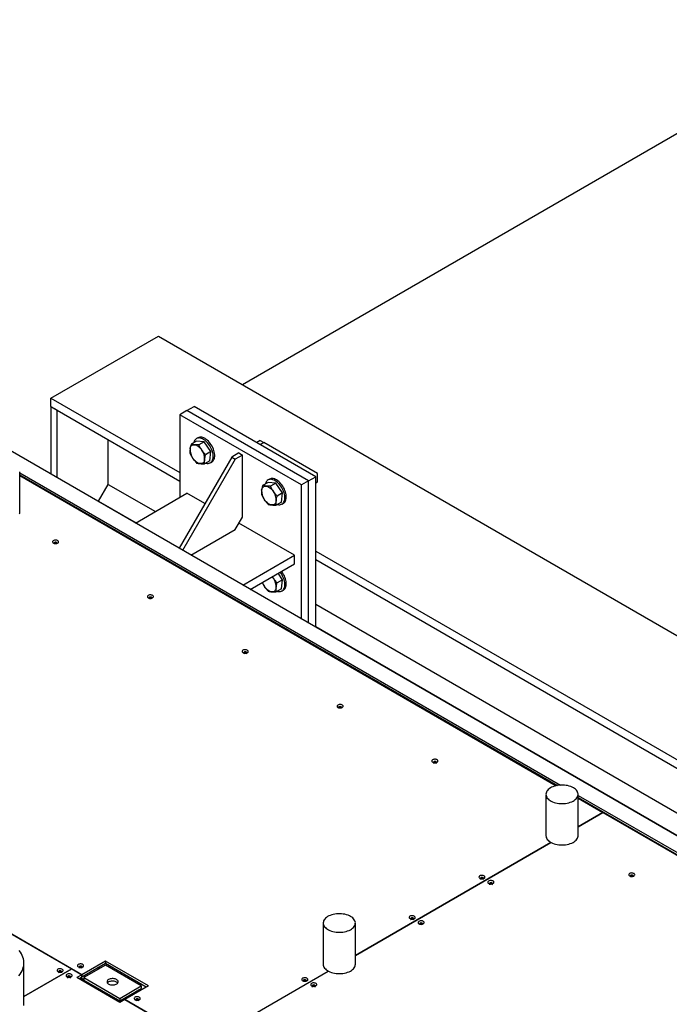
# Model space of a CAD drawing. Header units: millimetres. Extents: x 0 to 841, y 0 to 594.
# Tile 86 of 111: x 723 to 746, y 363 to 399. Entities that reach past the tile are written whole.
import ezdxf

# ---------------------------------------------------------------- set-up
doc = ezdxf.new("R2010")
doc.units = ezdxf.units.MM
doc.layers.add('TRAIT-FORT', color=4, linetype='Continuous', lineweight=25)

msp = doc.modelspace()

# ---------------------------------------------------------------- linework, layer by layer
at = {"layer": 'TRAIT-FORT', "color": 4, "linetype": 'Continuous', "lineweight": 25}
for p, q in [((753.847, 398.585), (731.149, 385.482)), ((724.273, 384.999), (728.13, 387.225)), ((728.13, 387.225), (774.799, 360.284)), ((724.273, 384.999), (728.902, 382.327)), ((724.273, 384.694), (724.273, 384.999)), ((724.273, 384.694), (724.479, 384.576)), ((724.273, 384.694), (724.273, 382.266)), ((724.273, 384.694), (728.902, 382.022)), ((724.479, 384.576), (724.479, 382.148)), ((729.159, 384.554), (729.416, 384.702)), ((733.787, 382.179), (729.416, 384.702)), ((761.426, 360.818), (720.427, 384.487)), ((729.159, 384.554), (728.902, 384.405)), ((733.273, 381.882), (728.902, 384.405)), ((728.902, 384.405), (728.902, 381.436)), ((733.53, 382.03), (729.159, 384.554)), ((726.333, 381.905), (726.333, 383.505)), ((729.551, 383.577), (729.5, 383.547)), ((729.498, 383.461), (729.305, 383.349)), ((729.78, 383.433), (729.498, 383.461)), ((729.78, 383.433), (729.586, 383.322)), ((730.021, 383.08), (729.78, 383.433)), ((731.794, 383.478), (731.666, 383.403)), ((731.794, 383.478), (731.923, 383.403)), ((731.923, 383.403), (731.794, 383.329)), ((733.851, 382.29), (731.923, 383.403)), ((730.766, 382.884), (728.875, 379.609)), ((730.894, 382.81), (729.004, 379.535)), ((730.021, 383.08), (729.828, 382.969)), ((729.981, 382.755), (730.021, 383.08)), ((731.023, 383.032), (730.766, 382.884)), ((730.766, 382.884), (730.894, 382.81)), ((731.151, 382.958), (730.894, 382.81)), ((731.023, 383.032), (731.151, 382.958)), ((731.151, 380.731), (731.151, 382.958)), ((729.981, 382.755), (729.788, 382.643)), ((730, 382.681), (730.052, 382.71)), ((723.149, 380.872), (723.149, 382.357)), ((723.149, 382.321), (742.573, 371.108)), ((723.149, 382.247), (742.466, 371.096)), ((723.149, 382.217), (742.428, 371.088)), ((732.123, 382.092), (732.071, 382.062)), ((733.53, 382.03), (733.787, 382.179)), ((733.787, 376.774), (733.787, 382.179)), ((733.851, 381.993), (733.851, 382.29)), ((725.986, 381.304), (726.333, 381.905)), ((726.333, 381.905), (728.023, 380.929)), ((732.07, 381.977), (731.876, 381.865)), ((732.351, 381.949), (732.07, 381.977)), ((732.351, 381.949), (732.157, 381.837)), ((732.592, 381.596), (732.351, 381.949)), ((733.53, 382.03), (733.273, 381.882)), ((733.273, 377.071), (733.273, 381.882)), ((733.53, 376.922), (733.53, 382.03)), ((733.787, 381.956), (733.851, 381.993)), ((727.306, 380.515), (729.159, 381.585)), ((729.801, 381.214), (729.159, 381.585)), ((732.592, 381.596), (732.399, 381.484)), ((732.553, 381.27), (732.592, 381.596)), ((725.963, 381.291), (725.986, 381.304)), ((725.986, 381.304), (727.329, 380.528)), ((732.553, 381.27), (732.359, 381.159)), ((732.571, 381.196), (732.623, 381.226)), ((730.894, 380.286), (731.151, 380.731)), ((733.016, 379.358), (731.023, 380.508)), ((729.299, 379.365), (730.894, 380.286)), ((731.163, 378.289), (733.016, 379.358)), ((733.016, 379.054), (733.016, 379.358)), ((733.787, 379.507), (765.8, 361.026)), ((731.427, 378.136), (733.016, 379.054)), ((733.787, 379.202), (765.8, 360.722)), ((732.263, 378.535), (732.224, 378.597)), ((732.592, 378.478), (732.43, 378.716)), ((732.592, 378.478), (732.399, 378.366)), ((732.553, 378.153), (732.592, 378.478)), ((732.553, 378.153), (732.359, 378.041)), ((732.571, 378.079), (732.623, 378.108)), ((733.787, 377.602), (764.922, 359.628)), ((733.787, 376.801), (764.227, 359.228)), ((725.385, 364.303), (711.364, 372.397)), ((711.364, 372.394), (725.018, 364.512)), ((742.054, 370.777), (742.054, 369.292)), ((743.209, 369.292), (743.209, 370.777)), ((743.209, 370.741), (755.25, 363.79)), ((743.209, 370.667), (755.143, 363.777)), ((743.209, 370.637), (744.096, 370.125)), ((743.209, 369.613), (744.096, 370.125)), ((744.096, 370.125), (743.209, 369.613)), ((744.096, 370.125), (755.105, 363.77)), ((744.096, 370.125), (744.096, 370.125)), ((735.208, 364.995), (742.234, 369.05)), ((742.234, 369.05), (735.208, 364.995)), ((734.054, 366.158), (734.054, 364.673)), ((735.208, 364.673), (735.208, 366.158)), ((726.229, 364.79), (725.385, 364.303)), ((727.771, 363.9), (726.229, 364.79)), ((726.229, 364.79), (726.229, 364.701)), ((723.302, 363.241), (723.302, 364.725)), ((723.302, 363.521), (725.018, 364.512)), ((725.018, 364.512), (723.302, 363.521)), ((725.018, 364.512), (725.382, 364.302)), ((725.018, 364.512), (725.018, 364.512)), ((726.229, 364.701), (725.385, 364.214)), ((726.228, 364.642), (725.457, 364.197)), ((726.001, 364.51), (725.949, 364.54)), ((726.033, 364.529), (725.981, 364.558)), ((727.514, 363.9), (726.228, 364.642)), ((727.694, 363.855), (726.229, 364.701)), ((729.698, 361.813), (734.233, 364.432)), ((725.382, 364.302), (725.2, 364.197)), ((726.743, 363.306), (725.2, 364.197)), ((725.382, 364.213), (725.277, 364.152)), ((725.306, 364.169), (726.772, 363.323)), ((725.457, 364.119), (725.338, 364.187)), ((725.382, 364.302), (725.382, 364.213)), ((725.385, 364.214), (725.382, 364.216)), ((725.385, 364.214), (725.385, 364.303)), ((725.457, 364.197), (725.457, 364.108)), ((725.457, 364.197), (726.743, 363.454)), ((725.457, 364.108), (726.743, 363.365)), ((725.512, 364.228), (725.461, 364.258)), ((726.743, 363.454), (727.514, 363.9)), ((726.743, 363.365), (727.514, 363.811)), ((727.771, 363.9), (726.927, 363.413)), ((727.415, 363.694), (727.363, 363.724)), ((727.447, 363.712), (727.395, 363.742)), ((727.514, 363.9), (727.514, 363.811)), ((726.743, 363.454), (726.743, 363.365)), ((726.925, 363.411), (726.743, 363.306)), ((726.804, 363.341), (726.753, 363.371)), ((726.928, 363.411), (726.875, 363.442)), ((726.925, 363.411), (734.526, 359.023)), ((729.698, 361.813), (726.927, 363.413)), ((726.927, 363.41), (726.927, 363.413))]:
    msp.add_line(p, q, dxfattribs=at)
at = {"layer": 'TRAIT-FORT', "color": 4, "linetype": 'Continuous', "lineweight": 25, "flags": 128}
for points in [[(729.716, 383.54), (729.676, 383.556), (729.638, 383.566), (729.6, 383.57), (729.565, 383.568), (729.531, 383.561), (729.501, 383.547), (729.474, 383.528), (729.451, 383.504), (729.431, 383.474), (729.416, 383.44), (729.406, 383.408)], [(729.768, 383.569), (729.728, 383.585), (729.689, 383.596), (729.652, 383.6), (729.616, 383.598), (729.583, 383.591), (729.553, 383.577), (729.551, 383.577)], [(729.833, 382.669), (729.843, 382.666), (729.882, 382.659), (729.918, 382.658), (729.953, 382.662), (729.984, 382.673), (730.013, 382.689), (730.038, 382.711), (730.06, 382.738), (730.077, 382.77), (730.09, 382.806), (730.099, 382.847), (730.103, 382.891), (730.103, 382.937), (730.098, 382.987), (730.088, 383.037), (730.074, 383.089), (730.056, 383.141), (730.034, 383.193), (730.008, 383.244), (729.979, 383.293), (729.947, 383.34), (729.912, 383.383), (729.875, 383.424), (729.837, 383.46), (729.797, 383.491), (729.757, 383.518), (729.716, 383.54)], [(730.052, 382.71), (730.064, 382.719), (730.09, 382.741), (730.111, 382.768), (730.129, 382.8), (730.142, 382.836), (730.15, 382.876), (730.155, 382.92), (730.154, 382.967), (730.149, 383.016), (730.14, 383.067), (730.126, 383.119), (730.108, 383.171), (730.085, 383.223), (730.06, 383.274), (730.03, 383.323), (729.998, 383.369), (729.963, 383.413), (729.927, 383.453), (729.888, 383.489), (729.849, 383.521), (729.808, 383.548), (729.768, 383.569)], [(729.27, 383.178), (729.277, 383.213), (729.288, 383.245), (729.303, 383.271), (729.322, 383.294), (729.345, 383.31), (729.371, 383.322), (729.4, 383.327), (729.431, 383.327)], [(729.431, 383.327), (729.463, 383.321), (729.497, 383.309), (729.531, 383.292), (729.566, 383.27), (729.6, 383.242), (729.632, 383.211), (729.663, 383.175), (729.692, 383.137)], [(729.632, 382.648), (729.6, 382.654), (729.566, 382.666), (729.532, 382.683), (729.497, 382.706), (729.463, 382.733), (729.431, 382.765), (729.4, 382.8), (729.371, 382.839)], [(729.793, 382.797), (729.786, 382.762), (729.775, 382.731), (729.76, 382.704), (729.741, 382.682), (729.718, 382.665), (729.692, 382.654), (729.663, 382.648), (729.632, 382.648)], [(732.339, 382.085), (732.299, 382.101), (732.26, 382.111), (732.223, 382.115), (732.187, 382.114), (732.154, 382.106), (732.124, 382.093), (732.123, 382.092)], [(731.842, 381.694), (731.848, 381.729), (731.859, 381.76), (731.874, 381.787), (731.894, 381.809), (731.916, 381.826), (731.942, 381.837), (731.971, 381.843), (732.002, 381.843)], [(732.288, 382.055), (732.248, 382.071), (732.209, 382.081), (732.171, 382.086), (732.136, 382.084), (732.103, 382.077), (732.072, 382.063), (732.045, 382.044), (732.022, 382.02), (732.003, 381.99), (731.987, 381.956), (731.978, 381.924)], [(732.002, 381.843), (732.035, 381.837), (732.068, 381.825), (732.103, 381.808), (732.137, 381.785), (732.171, 381.758), (732.204, 381.726), (732.234, 381.691), (732.263, 381.652)], [(732.404, 381.185), (732.415, 381.182), (732.453, 381.175), (732.49, 381.173), (732.524, 381.178), (732.555, 381.188), (732.584, 381.205), (732.609, 381.226), (732.631, 381.253), (732.648, 381.285), (732.662, 381.322), (732.67, 381.362), (732.674, 381.406), (732.674, 381.453), (732.669, 381.502), (732.66, 381.553), (732.646, 381.605), (732.627, 381.657), (732.605, 381.709), (732.58, 381.759), (732.55, 381.808), (732.518, 381.855), (732.483, 381.899), (732.446, 381.939), (732.408, 381.975), (732.368, 382.007), (732.328, 382.034), (732.288, 382.055)], [(732.623, 381.226), (732.636, 381.234), (732.661, 381.256), (732.682, 381.283), (732.7, 381.315), (732.713, 381.352), (732.722, 381.392), (732.726, 381.436), (732.726, 381.483), (732.721, 381.532), (732.711, 381.583), (732.697, 381.635), (732.679, 381.687), (732.657, 381.738), (732.631, 381.789), (732.602, 381.838), (732.569, 381.885), (732.535, 381.929), (732.498, 381.969), (732.459, 382.005), (732.42, 382.037), (732.38, 382.063), (732.339, 382.085)], [(732.204, 381.164), (732.171, 381.17), (732.137, 381.182), (732.103, 381.199), (732.069, 381.221), (732.035, 381.249), (732.002, 381.28), (731.971, 381.316), (731.942, 381.354)], [(732.364, 381.313), (732.357, 381.278), (732.346, 381.246), (732.331, 381.219), (732.312, 381.197), (732.289, 381.181), (732.263, 381.169), (732.235, 381.164), (732.204, 381.164)], [(723.148, 380.85), (723.149, 380.872)], [(724.361, 379.796), (724.383, 379.786), (724.408, 379.78), (724.435, 379.778), (724.462, 379.779), (724.488, 379.784), (724.51, 379.793), (724.528, 379.805), (724.541, 379.819), (724.547, 379.835), (724.546, 379.85), (724.538, 379.865), (724.525, 379.879), (724.505, 379.89), (724.481, 379.898), (724.455, 379.903), (724.428, 379.903), (724.401, 379.9), (724.377, 379.893), (724.357, 379.882), (724.341, 379.869), (724.332, 379.854), (724.329, 379.839), (724.334, 379.823), (724.344, 379.808), (724.361, 379.796)], [(724.489, 379.785), (724.491, 379.788), (724.493, 379.799), (724.488, 379.809), (724.477, 379.818), (724.461, 379.824), (724.443, 379.827), (724.424, 379.826), (724.407, 379.822), (724.394, 379.814), (724.386, 379.804), (724.384, 379.793), (724.387, 379.785)], [(732.218, 378.593), (732.234, 378.573), (732.263, 378.535)], [(732.404, 378.067), (732.415, 378.064), (732.453, 378.057), (732.49, 378.055), (732.524, 378.06), (732.555, 378.071), (732.584, 378.087), (732.609, 378.109), (732.631, 378.136), (732.648, 378.168), (732.662, 378.204), (732.67, 378.245), (732.674, 378.289), (732.674, 378.335), (732.669, 378.385), (732.66, 378.435), (732.646, 378.487), (732.627, 378.539), (732.605, 378.591), (732.58, 378.642), (732.55, 378.691), (732.518, 378.738), (732.503, 378.758)], [(732.623, 378.108), (732.636, 378.117), (732.661, 378.138), (732.682, 378.165), (732.7, 378.197), (732.713, 378.234), (732.722, 378.274), (732.726, 378.318), (732.726, 378.365), (732.721, 378.414), (732.711, 378.465), (732.697, 378.517), (732.679, 378.569), (732.657, 378.621), (732.631, 378.671), (732.602, 378.72), (732.569, 378.767), (732.554, 378.787)], [(732.204, 378.046), (732.171, 378.052), (732.137, 378.064), (732.103, 378.081), (732.069, 378.104), (732.035, 378.131), (732.002, 378.163), (731.971, 378.198), (731.942, 378.237)], [(727.768, 377.829), (727.79, 377.819), (727.815, 377.813), (727.842, 377.811), (727.869, 377.812), (727.895, 377.818), (727.917, 377.826), (727.936, 377.838), (727.948, 377.852), (727.954, 377.868), (727.953, 377.884), (727.945, 377.899), (727.931, 377.912), (727.912, 377.923), (727.889, 377.931), (727.862, 377.936), (727.835, 377.936), (727.808, 377.933), (727.784, 377.926), (727.763, 377.915), (727.748, 377.902), (727.739, 377.887), (727.736, 377.872), (727.741, 377.856), (727.751, 377.842), (727.768, 377.829)], [(727.896, 377.818), (727.898, 377.821), (727.9, 377.832), (727.895, 377.842), (727.884, 377.851), (727.868, 377.858), (727.85, 377.86), (727.831, 377.86), (727.814, 377.855), (727.801, 377.847), (727.792, 377.837), (727.791, 377.826), (727.794, 377.818)], [(732.364, 378.195), (732.357, 378.16), (732.346, 378.129), (732.331, 378.102), (732.312, 378.08), (732.289, 378.063), (732.263, 378.052), (732.235, 378.046), (732.204, 378.046)], [(731.175, 375.862), (731.197, 375.853), (731.222, 375.846), (731.249, 375.844), (731.276, 375.845), (731.302, 375.851), (731.324, 375.86), (731.342, 375.871), (731.355, 375.886), (731.361, 375.901), (731.36, 375.917), (731.352, 375.932), (731.338, 375.945), (731.319, 375.957), (731.296, 375.965), (731.269, 375.969), (731.242, 375.97), (731.215, 375.966), (731.191, 375.959), (731.17, 375.949), (731.155, 375.936), (731.146, 375.921), (731.143, 375.905), (731.147, 375.889), (731.158, 375.875), (731.175, 375.862)], [(731.307, 375.862), (731.307, 375.865), (731.302, 375.876), (731.291, 375.885), (731.275, 375.891), (731.257, 375.894), (731.238, 375.893), (731.221, 375.888), (731.208, 375.88), (731.199, 375.87), (731.198, 375.86), (731.203, 375.849), (731.214, 375.84)], [(731.307, 375.818), (731.307, 375.821), (731.302, 375.831), (731.291, 375.84), (731.275, 375.846), (731.257, 375.849), (731.238, 375.848), (731.221, 375.844), (731.208, 375.836), (731.199, 375.826), (731.198, 375.818)], [(734.582, 373.896), (734.604, 373.886), (734.629, 373.88), (734.656, 373.877), (734.683, 373.879), (734.709, 373.884), (734.731, 373.893), (734.749, 373.905), (734.762, 373.919), (734.768, 373.934), (734.767, 373.95), (734.759, 373.965), (734.745, 373.979), (734.726, 373.99), (734.703, 373.998), (734.676, 374.002), (734.649, 374.003), (734.622, 373.999), (734.598, 373.992), (734.577, 373.982), (734.562, 373.969), (734.553, 373.954), (734.55, 373.938), (734.554, 373.923), (734.565, 373.908), (734.582, 373.896)], [(734.71, 373.884), (734.712, 373.887), (734.714, 373.898), (734.709, 373.909), (734.698, 373.918), (734.682, 373.924), (734.664, 373.927), (734.645, 373.926), (734.628, 373.921), (734.615, 373.914), (734.606, 373.904), (734.605, 373.893), (734.608, 373.884)], [(737.989, 371.929), (738.011, 371.919), (738.036, 371.913), (738.063, 371.91), (738.09, 371.912), (738.116, 371.917), (738.138, 371.926), (738.156, 371.938), (738.169, 371.952), (738.175, 371.967), (738.174, 371.983), (738.166, 371.998), (738.152, 372.012), (738.133, 372.023), (738.11, 372.031), (738.083, 372.035), (738.056, 372.036), (738.029, 372.032), (738.005, 372.025), (737.984, 372.015), (737.969, 372.002), (737.96, 371.987), (737.957, 371.971), (737.961, 371.956), (737.972, 371.941), (737.989, 371.929)], [(738.121, 371.929), (738.12, 371.931), (738.116, 371.942), (738.105, 371.951), (738.089, 371.957), (738.071, 371.96), (738.052, 371.959), (738.035, 371.954), (738.022, 371.947), (738.013, 371.937), (738.012, 371.926), (738.017, 371.915), (738.028, 371.907)], [(738.121, 371.884), (738.12, 371.887), (738.116, 371.897), (738.105, 371.907), (738.089, 371.913), (738.071, 371.916), (738.052, 371.915), (738.035, 371.91), (738.022, 371.902), (738.013, 371.892), (738.012, 371.884)], [(743.04, 371.012), (742.994, 371.036), (742.945, 371.057), (742.891, 371.074), (742.835, 371.089), (742.776, 371.099), (742.716, 371.106), (742.655, 371.11), (742.593, 371.109), (742.532, 371.105), (742.472, 371.097), (742.414, 371.085), (742.359, 371.07), (742.306, 371.052), (742.257, 371.03), (742.213, 371.006), (742.173, 370.979), (742.138, 370.95), (742.109, 370.918), (742.086, 370.886), (742.069, 370.851), (742.059, 370.816), (742.055, 370.781), (742.057, 370.746), (742.066, 370.711), (742.081, 370.676), (742.103, 370.643), (742.131, 370.611), (742.164, 370.581), (742.202, 370.554), (742.246, 370.529), (742.294, 370.507), (742.345, 370.487), (742.4, 370.471), (742.458, 370.459), (742.517, 370.45), (742.578, 370.445), (742.639, 370.443), (742.701, 370.446), (742.761, 370.452), (742.82, 370.462), (742.877, 370.475), (742.931, 370.492), (742.982, 370.512), (743.029, 370.535), (743.071, 370.56), (743.109, 370.589), (743.14, 370.619), (743.167, 370.651), (743.187, 370.685), (743.2, 370.719), (743.208, 370.754), (743.209, 370.79), (743.203, 370.825), (743.191, 370.86), (743.172, 370.894), (743.148, 370.926), (743.117, 370.957), (743.081, 370.986), (743.04, 371.012)], [(742.054, 369.292), (742.057, 369.261), (742.066, 369.226), (742.081, 369.192), (742.103, 369.158), (742.131, 369.127), (742.164, 369.097), (742.202, 369.069), (742.246, 369.044), (742.294, 369.022), (742.345, 369.003), (742.4, 368.987), (742.458, 368.974), (742.517, 368.965), (742.578, 368.96), (742.639, 368.959), (742.701, 368.961), (742.761, 368.967), (742.82, 368.977), (742.877, 368.99), (742.931, 369.007), (742.982, 369.027), (743.029, 369.05), (743.071, 369.076), (743.109, 369.104), (743.14, 369.134), (743.167, 369.166), (743.187, 369.2), (743.2, 369.235), (743.208, 369.27), (743.209, 369.292)], [(745.06, 367.847), (745.082, 367.837), (745.107, 367.831), (745.134, 367.828), (745.161, 367.83), (745.187, 367.835), (745.209, 367.844), (745.227, 367.856), (745.24, 367.87), (745.246, 367.885), (745.245, 367.901), (745.237, 367.916), (745.223, 367.93), (745.204, 367.941), (745.18, 367.949), (745.154, 367.953), (745.127, 367.954), (745.1, 367.951), (745.076, 367.943), (745.055, 367.933), (745.04, 367.92), (745.031, 367.905), (745.028, 367.889), (745.033, 367.874), (745.043, 367.859), (745.06, 367.847)], [(739.68, 367.761), (739.701, 367.752), (739.726, 367.745), (739.753, 367.743), (739.781, 367.744), (739.806, 367.75), (739.829, 367.759), (739.847, 367.77), (739.859, 367.784), (739.865, 367.8), (739.865, 367.816), (739.857, 367.831), (739.843, 367.844), (739.824, 367.856), (739.8, 367.864), (739.774, 367.868), (739.747, 367.869), (739.72, 367.865), (739.696, 367.858), (739.675, 367.847), (739.66, 367.834), (739.65, 367.82), (739.648, 367.804), (739.652, 367.788), (739.663, 367.774), (739.68, 367.761)], [(739.811, 367.717), (739.811, 367.719), (739.806, 367.73), (739.795, 367.739), (739.78, 367.745), (739.762, 367.748), (739.743, 367.747), (739.726, 367.743), (739.712, 367.735), (739.704, 367.725), (739.702, 367.717)], [(739.811, 367.761), (739.811, 367.764), (739.806, 367.775), (739.795, 367.784), (739.78, 367.79), (739.762, 367.793), (739.743, 367.792), (739.726, 367.787), (739.712, 367.779), (739.704, 367.769), (739.703, 367.759), (739.707, 367.748), (739.718, 367.739)], [(740.001, 367.576), (740.023, 367.566), (740.048, 367.56), (740.075, 367.557), (740.102, 367.559), (740.128, 367.564), (740.15, 367.573), (740.169, 367.585), (740.181, 367.599), (740.187, 367.614), (740.186, 367.63), (740.178, 367.645), (740.165, 367.659), (740.145, 367.67), (740.122, 367.678), (740.095, 367.682), (740.068, 367.683), (740.041, 367.679), (740.017, 367.672), (739.996, 367.662), (739.981, 367.649), (739.972, 367.634), (739.969, 367.618), (739.973, 367.603), (739.984, 367.588), (740.001, 367.576)], [(740.129, 367.565), (740.131, 367.568), (740.133, 367.578), (740.128, 367.589), (740.117, 367.598), (740.101, 367.604), (740.083, 367.607), (740.064, 367.606), (740.047, 367.602), (740.034, 367.594), (740.026, 367.584), (740.024, 367.573), (740.027, 367.565)], [(745.192, 367.847), (745.192, 367.849), (745.186, 367.86), (745.176, 367.869), (745.16, 367.875), (745.142, 367.878), (745.123, 367.877), (745.106, 367.872), (745.093, 367.865), (745.084, 367.855), (745.083, 367.844), (745.088, 367.833), (745.099, 367.824)], [(740.133, 367.531), (740.133, 367.534), (740.128, 367.544), (740.117, 367.553), (740.101, 367.56), (740.083, 367.563), (740.064, 367.562), (740.047, 367.557), (740.034, 367.549), (740.026, 367.539), (740.024, 367.531)], [(735.039, 366.394), (734.994, 366.417), (734.944, 366.438), (734.891, 366.456), (734.834, 366.47), (734.776, 366.481), (734.715, 366.488), (734.654, 366.491), (734.593, 366.49), (734.532, 366.486), (734.472, 366.478), (734.414, 366.467), (734.358, 366.452), (734.306, 366.433), (734.257, 366.412), (734.212, 366.387), (734.172, 366.36), (734.138, 366.331), (734.109, 366.3), (734.086, 366.267), (734.069, 366.233), (734.058, 366.198), (734.054, 366.162), (734.056, 366.127), (734.065, 366.092), (734.081, 366.058), (734.102, 366.024), (734.13, 365.993), (734.163, 365.963), (734.202, 365.935), (734.245, 365.91), (734.293, 365.888), (734.345, 365.869), (734.4, 365.853), (734.457, 365.84), (734.517, 365.831), (734.578, 365.826), (734.639, 365.825), (734.7, 365.827), (734.761, 365.833), (734.82, 365.843), (734.877, 365.856), (734.931, 365.873), (734.982, 365.893), (735.028, 365.916), (735.071, 365.942), (735.108, 365.97), (735.14, 366), (735.166, 366.032), (735.186, 366.066), (735.2, 366.101), (735.207, 366.136), (735.208, 366.171), (735.202, 366.207), (735.19, 366.241), (735.171, 366.275), (735.147, 366.308), (735.116, 366.339), (735.081, 366.367), (735.039, 366.394)], [(737.173, 366.314), (737.194, 366.304), (737.219, 366.298), (737.246, 366.296), (737.274, 366.297), (737.299, 366.302), (737.322, 366.311), (737.34, 366.323), (737.352, 366.337), (737.358, 366.353), (737.358, 366.368), (737.35, 366.384), (737.336, 366.397), (737.317, 366.408), (737.293, 366.416), (737.267, 366.421), (737.24, 366.421), (737.213, 366.418), (737.189, 366.411), (737.168, 366.4), (737.153, 366.387), (737.143, 366.372), (737.141, 366.357), (737.145, 366.341), (737.156, 366.327), (737.173, 366.314)], [(737.304, 366.269), (737.304, 366.272), (737.299, 366.283), (737.288, 366.292), (737.273, 366.298), (737.255, 366.301), (737.236, 366.3), (737.219, 366.295), (737.205, 366.287), (737.197, 366.278), (737.195, 366.269)], [(737.304, 366.314), (737.304, 366.317), (737.299, 366.327), (737.288, 366.336), (737.273, 366.343), (737.255, 366.345), (737.236, 366.344), (737.219, 366.34), (737.205, 366.332), (737.197, 366.322), (737.196, 366.311), (737.2, 366.301), (737.211, 366.292)], [(737.494, 366.128), (737.516, 366.119), (737.541, 366.113), (737.568, 366.11), (737.595, 366.111), (737.621, 366.117), (737.643, 366.126), (737.662, 366.138), (737.674, 366.152), (737.68, 366.167), (737.679, 366.183), (737.671, 366.198), (737.658, 366.212), (737.638, 366.223), (737.615, 366.231), (737.588, 366.235), (737.561, 366.236), (737.534, 366.232), (737.51, 366.225), (737.489, 366.215), (737.474, 366.202), (737.465, 366.187), (737.462, 366.171), (737.466, 366.155), (737.477, 366.141), (737.494, 366.128)], [(737.622, 366.117), (737.624, 366.12), (737.626, 366.131), (737.621, 366.142), (737.61, 366.151), (737.594, 366.157), (737.576, 366.16), (737.557, 366.159), (737.54, 366.154), (737.527, 366.147), (737.519, 366.137), (737.517, 366.126), (737.52, 366.117)], [(723.12, 364.264), (723.164, 364.321), (723.202, 364.379), (723.234, 364.439), (723.26, 364.5), (723.28, 364.562), (723.294, 364.624), (723.301, 364.686), (723.302, 364.749), (723.296, 364.811), (723.284, 364.874), (723.266, 364.935), (723.242, 364.996), (723.211, 365.056), (723.174, 365.115), (723.132, 365.173)], [(724.523, 364.412), (724.545, 364.402), (724.57, 364.396), (724.597, 364.393), (724.624, 364.395), (724.65, 364.4), (724.672, 364.409), (724.69, 364.421), (724.703, 364.435), (724.709, 364.45), (724.708, 364.466), (724.7, 364.481), (724.686, 364.495), (724.667, 364.506), (724.644, 364.514), (724.617, 364.519), (724.59, 364.519), (724.563, 364.516), (724.539, 364.508), (724.518, 364.498), (724.503, 364.485), (724.494, 364.47), (724.491, 364.454), (724.495, 364.439), (724.506, 364.424), (724.523, 364.412)], [(724.651, 364.401), (724.653, 364.404), (724.655, 364.415), (724.65, 364.425), (724.639, 364.434), (724.623, 364.44), (724.605, 364.443), (724.586, 364.442), (724.569, 364.438), (724.556, 364.43), (724.548, 364.42), (724.546, 364.409), (724.549, 364.401)], [(725.26, 364.58), (725.281, 364.571), (725.306, 364.564), (725.334, 364.562), (725.361, 364.563), (725.386, 364.569), (725.409, 364.578), (725.427, 364.589), (725.439, 364.604), (725.445, 364.619), (725.445, 364.635), (725.437, 364.65), (725.423, 364.663), (725.404, 364.675), (725.38, 364.683), (725.354, 364.687), (725.327, 364.688), (725.3, 364.684), (725.276, 364.677), (725.255, 364.666), (725.24, 364.654), (725.23, 364.639), (725.228, 364.623), (725.232, 364.607), (725.243, 364.593), (725.26, 364.58)], [(725.391, 364.536), (725.391, 364.539), (725.386, 364.549), (725.375, 364.558), (725.36, 364.564), (725.342, 364.567), (725.323, 364.566), (725.306, 364.562), (725.292, 364.554), (725.284, 364.544), (725.282, 364.536)], [(725.391, 364.58), (725.391, 364.583), (725.386, 364.594), (725.375, 364.603), (725.36, 364.609), (725.342, 364.612), (725.323, 364.611), (725.306, 364.606), (725.292, 364.598), (725.284, 364.588), (725.283, 364.578), (725.287, 364.567), (725.298, 364.558)], [(734.054, 364.673), (734.056, 364.642), (734.065, 364.607), (734.081, 364.573), (734.102, 364.54), (734.13, 364.508), (734.163, 364.478), (734.202, 364.451), (734.245, 364.426), (734.293, 364.403), (734.345, 364.384), (734.4, 364.368), (734.457, 364.356), (734.517, 364.347), (734.578, 364.341), (734.639, 364.34), (734.7, 364.343), (734.761, 364.349), (734.82, 364.358), (734.877, 364.372), (734.931, 364.388), (734.982, 364.408), (735.028, 364.431), (735.071, 364.457), (735.108, 364.485), (735.14, 364.516), (735.166, 364.548), (735.186, 364.581), (735.2, 364.616), (735.207, 364.651), (735.208, 364.673)], [(724.655, 364.367), (724.655, 364.37), (724.65, 364.381), (724.639, 364.39), (724.623, 364.396), (724.605, 364.399), (724.586, 364.398), (724.569, 364.393), (724.556, 364.385), (724.548, 364.375), (724.546, 364.367)], [(724.844, 364.226), (724.866, 364.217), (724.891, 364.21), (724.918, 364.208), (724.945, 364.209), (724.971, 364.215), (724.994, 364.224), (725.012, 364.235), (725.024, 364.25), (725.03, 364.265), (725.029, 364.281), (725.022, 364.296), (725.008, 364.309), (724.989, 364.321), (724.965, 364.329), (724.939, 364.333), (724.911, 364.334), (724.885, 364.33), (724.86, 364.323), (724.84, 364.312), (724.824, 364.299), (724.815, 364.285), (724.813, 364.269), (724.817, 364.253), (724.828, 364.239), (724.844, 364.226)], [(724.976, 364.226), (724.976, 364.229), (724.971, 364.24), (724.96, 364.249), (724.945, 364.255), (724.926, 364.258), (724.908, 364.257), (724.89, 364.252), (724.877, 364.244), (724.869, 364.234), (724.867, 364.223), (724.872, 364.213), (724.883, 364.204)], [(724.976, 364.182), (724.976, 364.184), (724.971, 364.195), (724.96, 364.204), (724.945, 364.21), (724.926, 364.213), (724.908, 364.212), (724.89, 364.207), (724.877, 364.2), (724.869, 364.19), (724.867, 364.182)], [(726.344, 364.13), (726.321, 364.114), (726.304, 364.096), (726.292, 364.076), (726.286, 364.056), (726.287, 364.035), (726.294, 364.015), (726.307, 363.996), (726.326, 363.978), (726.351, 363.963), (726.379, 363.95), (726.411, 363.941), (726.445, 363.935), (726.481, 363.933), (726.517, 363.934), (726.552, 363.939), (726.584, 363.948), (726.614, 363.96), (726.639, 363.974), (726.66, 363.991), (726.674, 364.01), (726.683, 364.03), (726.686, 364.051), (726.682, 364.071), (726.671, 364.091), (726.655, 364.11), (726.633, 364.126), (726.607, 364.14), (726.576, 364.151), (726.543, 364.159), (726.508, 364.163), (726.472, 364.163), (726.437, 364.16), (726.403, 364.153), (726.372, 364.143), (726.344, 364.13)], [(726.67, 364.004), (726.655, 364.021), (726.633, 364.037), (726.607, 364.051), (726.576, 364.062), (726.543, 364.07), (726.508, 364.074), (726.472, 364.074), (726.437, 364.071), (726.403, 364.064), (726.372, 364.054), (726.344, 364.041)], [(733.316, 364.087), (733.337, 364.078), (733.363, 364.071), (733.389, 364.069), (733.417, 364.071), (733.442, 364.076), (733.465, 364.085), (733.483, 364.097), (733.496, 364.111), (733.501, 364.126), (733.501, 364.142), (733.493, 364.157), (733.479, 364.171), (733.46, 364.182), (733.436, 364.19), (733.41, 364.194), (733.383, 364.195), (733.356, 364.191), (733.332, 364.184), (733.311, 364.174), (733.296, 364.161), (733.286, 364.146), (733.284, 364.13), (733.288, 364.114), (733.299, 364.1), (733.316, 364.087)], [(733.447, 364.087), (733.447, 364.09), (733.442, 364.101), (733.431, 364.11), (733.416, 364.116), (733.398, 364.119), (733.379, 364.118), (733.362, 364.113), (733.348, 364.105), (733.34, 364.096), (733.339, 364.085), (733.343, 364.074), (733.354, 364.065)], [(733.637, 363.902), (733.659, 363.892), (733.684, 363.886), (733.711, 363.883), (733.738, 363.885), (733.764, 363.89), (733.786, 363.899), (733.805, 363.911), (733.817, 363.925), (733.823, 363.94), (733.822, 363.956), (733.814, 363.971), (733.801, 363.985), (733.781, 363.996), (733.758, 364.004), (733.731, 364.009), (733.704, 364.009), (733.677, 364.006), (733.653, 363.999), (733.632, 363.988), (733.617, 363.975), (733.608, 363.96), (733.605, 363.945), (733.61, 363.929), (733.62, 363.914), (733.637, 363.902)], [(733.765, 363.891), (733.767, 363.894), (733.769, 363.905), (733.764, 363.915), (733.753, 363.924), (733.737, 363.93), (733.719, 363.933), (733.7, 363.932), (733.683, 363.928), (733.67, 363.92), (733.662, 363.91), (733.66, 363.899), (733.663, 363.891)], [(733.769, 363.857), (733.769, 363.86), (733.764, 363.871), (733.753, 363.88), (733.737, 363.886), (733.719, 363.889), (733.7, 363.888), (733.683, 363.883), (733.67, 363.875), (733.662, 363.866), (733.66, 363.857)], [(727.295, 363.405), (727.317, 363.396), (727.342, 363.389), (727.369, 363.387), (727.396, 363.388), (727.422, 363.394), (727.445, 363.403), (727.463, 363.414), (727.475, 363.428), (727.481, 363.444), (727.48, 363.46), (727.473, 363.475), (727.459, 363.488), (727.439, 363.5), (727.416, 363.508), (727.39, 363.512), (727.362, 363.512), (727.336, 363.509), (727.311, 363.502), (727.291, 363.491), (727.275, 363.478), (727.266, 363.463), (727.263, 363.448), (727.268, 363.432), (727.279, 363.418), (727.295, 363.405)], [(727.427, 363.405), (727.427, 363.408), (727.422, 363.419), (727.411, 363.427), (727.395, 363.434), (727.377, 363.437), (727.358, 363.436), (727.341, 363.431), (727.328, 363.423), (727.32, 363.413), (727.318, 363.402), (727.323, 363.392), (727.334, 363.383)], [(727.427, 363.361), (727.427, 363.363), (727.422, 363.374), (727.411, 363.383), (727.395, 363.389), (727.377, 363.392), (727.358, 363.391), (727.341, 363.386), (727.328, 363.379), (727.32, 363.369), (727.318, 363.361)], [(723.301, 363.202), (723.302, 363.241)]]:
    msp.add_lwpolyline(points, dxfattribs=at)
at = {"layer": 'TRAIT-FORT', "color": 4, "linetype": 'Continuous', "lineweight": 25}
for centre, radius, start, end in [((729.796, 383.149), 0.526, 176.8855, 216.2125), ((729.268, 382.826), 0.526, 356.9035, 36.2449), ((732.367, 381.665), 0.526, 176.8855, 216.2125), ((731.839, 381.341), 0.526, 356.9035, 36.2449), ((724.438, 379.689), 0.0942, 74.2943, 105.7057), ((732.463, 378.593), 0.631, 198.809, 214.4086), ((731.839, 378.224), 0.526, 356.9035, 36.2449), ((727.845, 377.722), 0.0942, 74.2943, 105.7057), ((734.659, 373.788), 0.0942, 74.2943, 105.7057), ((745.137, 367.739), 0.0942, 74.2943, 105.7057), ((737.571, 366.03), 0.0856, 72.6751, 107.3249), ((733.393, 363.98), 0.0947, 74.376, 105.624), ((726.409, 363.922), 0.135, 118.5155, 142.9206)]:
    msp.add_arc(centre, radius, start, end, dxfattribs=at)
for points, knots in [([(729.27, 383.178), (729.268, 383.151), (729.262, 383.098), (729.264, 383.049), (729.265, 383.024)], [0, 0, 0, 0, 0.497826, 1, 1, 1, 1]), ([(729.305, 383.349), (729.297, 383.32), (729.282, 383.262), (729.274, 383.206), (729.27, 383.178)], [0, 0, 0, 0, 0.49828, 1, 1, 1, 1]), ([(729.431, 383.327), (729.408, 383.33), (729.362, 383.335), (729.324, 383.345), (729.305, 383.349)], [0, 0, 0, 0, 0.49775, 1, 1, 1, 1]), ([(729.586, 383.322), (729.559, 383.322), (729.504, 383.321), (729.455, 383.325), (729.431, 383.327)], [0, 0, 0, 0, 0.498643, 1, 1, 1, 1]), ([(729.692, 383.137), (729.672, 383.167), (729.633, 383.227), (729.602, 383.29), (729.586, 383.322)], [0, 0, 0, 0, 0.498262, 1, 1, 1, 1]), ([(729.265, 383.024), (729.281, 382.992), (729.313, 382.929), (729.352, 382.869), (729.371, 382.839)], [0, 0, 0, 0, 0.498155, 1, 1, 1, 1]), ([(729.371, 382.839), (729.392, 382.81), (729.434, 382.751), (729.483, 382.698), (729.507, 382.671)], [0, 0, 0, 0, 0.497761, 1, 1, 1, 1]), ([(729.828, 382.969), (729.803, 382.995), (729.755, 383.049), (729.713, 383.107), (729.692, 383.137)], [0, 0, 0, 0, 0.498666, 1, 1, 1, 1]), ([(729.788, 382.643), (729.787, 382.667), (729.785, 382.716), (729.79, 382.77), (729.793, 382.797)], [0, 0, 0, 0, 0.498094, 1, 1, 1, 1]), ([(729.793, 382.797), (729.797, 382.825), (729.805, 382.88), (729.82, 382.939), (729.828, 382.969)], [0, 0, 0, 0, 0.4976697, 1, 1, 1, 1]), ([(729.507, 382.671), (729.526, 382.666), (729.564, 382.657), (729.61, 382.651), (729.632, 382.648)], [0, 0, 0, 0, 0.498055, 1, 1, 1, 1]), ([(729.632, 382.648), (729.657, 382.646), (729.705, 382.642), (729.76, 382.643), (729.788, 382.643)], [0, 0, 0, 0, 0.498344, 1, 1, 1, 1]), ([(731.876, 381.865), (731.869, 381.836), (731.854, 381.777), (731.846, 381.722), (731.842, 381.694)], [0, 0, 0, 0, 0.498114, 1, 1, 1, 1]), ([(732.002, 381.843), (731.979, 381.845), (731.933, 381.851), (731.895, 381.86), (731.876, 381.865)], [0, 0, 0, 0, 0.49775, 1, 1, 1, 1]), ([(732.157, 381.837), (732.13, 381.837), (732.075, 381.837), (732.026, 381.841), (732.002, 381.843)], [0, 0, 0, 0, 0.498643, 1, 1, 1, 1]), ([(732.263, 381.652), (732.244, 381.682), (732.205, 381.742), (732.173, 381.806), (732.157, 381.837)], [0, 0, 0, 0, 0.49725, 1, 1, 1, 1]), ([(731.842, 381.694), (731.839, 381.667), (731.834, 381.613), (731.836, 381.564), (731.837, 381.54)], [0, 0, 0, 0, 0.497826, 1, 1, 1, 1]), ([(731.837, 381.54), (731.852, 381.508), (731.884, 381.445), (731.923, 381.385), (731.942, 381.354)], [0, 0, 0, 0, 0.498155, 1, 1, 1, 1]), ([(732.399, 381.484), (732.375, 381.511), (732.326, 381.565), (732.284, 381.623), (732.263, 381.652)], [0, 0, 0, 0, 0.497655, 1, 1, 1, 1]), ([(732.364, 381.313), (732.368, 381.34), (732.376, 381.396), (732.391, 381.455), (732.399, 381.484)], [0, 0, 0, 0, 0.4976697, 1, 1, 1, 1]), ([(731.942, 381.354), (731.963, 381.325), (732.005, 381.267), (732.054, 381.213), (732.078, 381.186)], [0, 0, 0, 0, 0.497761, 1, 1, 1, 1]), ([(732.078, 381.186), (732.097, 381.182), (732.135, 381.172), (732.181, 381.167), (732.204, 381.164)], [0, 0, 0, 0, 0.498055, 1, 1, 1, 1]), ([(732.204, 381.164), (732.228, 381.162), (732.277, 381.158), (732.332, 381.158), (732.359, 381.159)], [0, 0, 0, 0, 0.498344, 1, 1, 1, 1]), ([(732.359, 381.159), (732.358, 381.183), (732.356, 381.232), (732.362, 381.286), (732.364, 381.313)], [0, 0, 0, 0, 0.498094, 1, 1, 1, 1]), ([(731.856, 378.384), (731.866, 378.365), (731.891, 378.315), (731.923, 378.267), (731.942, 378.237)], [0, 0, 0, 0, 0.373306, 1, 1, 1, 1]), ([(731.942, 378.237), (731.963, 378.208), (732.005, 378.149), (732.054, 378.096), (732.078, 378.069)], [0, 0, 0, 0, 0.497761, 1, 1, 1, 1]), ([(732.399, 378.366), (732.375, 378.393), (732.326, 378.447), (732.284, 378.505), (732.263, 378.535)], [0, 0, 0, 0, 0.497649, 1, 1, 1, 1]), ([(732.364, 378.195), (732.368, 378.223), (732.376, 378.278), (732.391, 378.337), (732.399, 378.366)], [0, 0, 0, 0, 0.49766, 1, 1, 1, 1]), ([(732.078, 378.069), (732.097, 378.064), (732.135, 378.054), (732.181, 378.049), (732.204, 378.046)], [0, 0, 0, 0, 0.498063, 1, 1, 1, 1]), ([(732.204, 378.046), (732.228, 378.044), (732.277, 378.04), (732.332, 378.041), (732.359, 378.041)], [0, 0, 0, 0, 0.498344, 1, 1, 1, 1]), ([(732.359, 378.041), (732.358, 378.065), (732.356, 378.114), (732.362, 378.168), (732.364, 378.195)], [0, 0, 0, 0, 0.498114, 1, 1, 1, 1])]:
    msp.add_open_spline(points, degree=3, knots=knots, dxfattribs=at)

doc.saveas('drawing.dxf')
